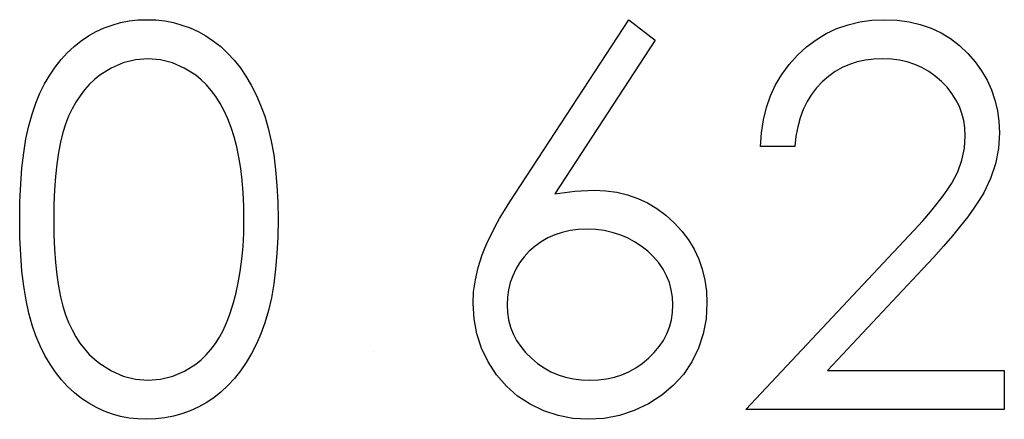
# Model space of a CAD drawing. Header units: inches. Extents: x 220 to 877, y 4 to 174.
# Tile 184 of 256: x 259.963 to 260.32, y 158.207 to 158.352. Entities that reach past the tile are written whole.
import ezdxf

# ---------------------------------------------------------------- set-up
doc = ezdxf.new("R2010")
doc.units = ezdxf.units.IN
doc.header["$LTSCALE"] = 0.5
doc.header["$MEASUREMENT"] = 0
doc.layers.add('SID-M-D', color=42, linetype='Continuous')

msp = doc.modelspace()

# ---------------------------------------------------------------- linework, layer by layer
at = {"layer": 'SID-M-D', "linetype": 'Continuous'}
for p, q in [((259.99648, 158.35037), (259.99949, 158.35122)), ((259.99949, 158.35122), (260.00258, 158.35183)), ((260.00258, 158.35183), (260.00573, 158.35219)), ((260.00573, 158.35219), (260.00898, 158.3523)), ((260.00898, 158.3523), (260.01227, 158.35219)), ((260.01227, 158.35219), (260.0155, 158.35183)), ((260.0155, 158.35183), (260.01862, 158.35122)), ((260.01862, 158.35122), (260.02168, 158.35037)), ((260.14261, 158.28942), (260.18374, 158.3523)), ((260.18374, 158.3523), (260.19326, 158.34482)), ((260.26313, 158.35048), (260.26735, 158.3515)), ((260.26735, 158.3515), (260.27177, 158.3521)), ((260.27177, 158.3521), (260.27638, 158.3523)), ((260.27638, 158.3523), (260.2809, 158.3521)), ((260.2809, 158.3521), (260.28524, 158.35152)), ((260.28524, 158.35152), (260.28932, 158.35059)), ((259.9879, 158.34639), (259.99068, 158.34796)), ((259.99068, 158.34796), (259.99353, 158.34929)), ((259.99353, 158.34929), (259.99648, 158.35037)), ((260.02168, 158.35037), (260.02466, 158.34929)), ((260.02466, 158.34929), (260.02756, 158.34796)), ((260.02756, 158.34796), (260.0304, 158.34639)), ((260.25523, 158.34725), (260.25907, 158.34907)), ((260.25907, 158.34907), (260.26313, 158.35048)), ((260.28932, 158.35059), (260.29321, 158.34926)), ((260.29321, 158.34926), (260.29686, 158.34752)), ((260.29686, 158.34752), (260.30028, 158.34542)), ((259.9826, 158.34255), (259.98519, 158.3446)), ((259.98519, 158.3446), (259.9879, 158.34639)), ((260.0304, 158.34639), (260.03314, 158.34457)), ((260.03314, 158.34457), (260.03576, 158.34253)), ((260.19326, 158.34482), (260.15685, 158.28914)), ((260.24806, 158.34242), (260.25156, 158.34504)), ((260.25156, 158.34504), (260.25523, 158.34725)), ((260.30028, 158.34542), (260.30351, 158.34297)), ((259.9779, 158.33783), (259.98017, 158.34032)), ((259.98017, 158.34032), (259.9826, 158.34255)), ((260.03576, 158.34253), (260.03827, 158.34021)), ((260.03827, 158.34021), (260.04062, 158.33767)), ((260.24477, 158.33938), (260.24806, 158.34242)), ((260.30351, 158.34297), (260.30649, 158.3401)), ((259.97578, 158.33513), (259.9779, 158.33783)), ((260.0004, 158.33667), (259.99612, 158.33477)), ((260.00484, 158.33778), (260.0004, 158.33667)), ((260.0094, 158.33816), (260.00484, 158.33778)), ((260.0139, 158.33778), (260.0094, 158.33816)), ((260.01829, 158.33667), (260.0139, 158.33778)), ((260.02254, 158.33477), (260.01829, 158.33667)), ((260.04062, 158.33767), (260.04283, 158.33491)), ((260.24176, 158.33604), (260.24477, 158.33938)), ((260.26647, 158.33698), (260.26365, 158.33607)), ((260.26942, 158.33764), (260.26647, 158.33698)), ((260.27251, 158.33803), (260.26942, 158.33764)), ((260.27574, 158.33816), (260.27251, 158.33803)), ((260.27883, 158.33803), (260.27574, 158.33816)), ((260.28179, 158.33764), (260.27883, 158.33803)), ((260.2846, 158.33701), (260.28179, 158.33764)), ((260.28734, 158.33609), (260.2846, 158.33701)), ((260.30649, 158.3401), (260.3092, 158.33698)), ((260.3092, 158.33698), (260.31152, 158.33372)), ((259.97379, 158.33217), (259.97578, 158.33513)), ((259.99612, 158.33477), (259.99195, 158.33215)), ((260.02671, 158.33215), (260.02254, 158.33477)), ((260.04283, 158.33491), (260.0449, 158.33187)), ((260.23914, 158.33248), (260.24176, 158.33604)), ((260.25843, 158.33347), (260.25603, 158.33176)), ((260.26097, 158.33491), (260.25843, 158.33347)), ((260.26365, 158.33607), (260.26097, 158.33491)), ((260.28993, 158.33494), (260.28734, 158.33609)), ((260.29239, 158.33353), (260.28993, 158.33494)), ((260.29473, 158.33184), (260.29239, 158.33353)), ((260.31152, 158.33372), (260.3135, 158.33033)), ((259.97194, 158.32903), (259.97379, 158.33217)), ((259.98997, 158.33057), (259.98812, 158.32881)), ((259.99195, 158.33215), (259.98997, 158.33057)), ((260.02869, 158.33055), (260.02671, 158.33215)), ((260.03057, 158.32872), (260.02869, 158.33055)), ((260.0449, 158.33187), (260.04683, 158.32861)), ((260.2369, 158.32867), (260.23914, 158.33248)), ((260.25377, 158.3298), (260.2517, 158.32762)), ((260.25603, 158.33176), (260.25377, 158.3298)), ((260.29697, 158.32991), (260.29473, 158.33184)), ((260.29901, 158.32779), (260.29697, 158.32991)), ((260.3135, 158.33033), (260.31513, 158.32682)), ((259.97026, 158.32563), (259.97194, 158.32903)), ((259.98638, 158.32685), (259.98478, 158.32472)), ((259.98812, 158.32881), (259.98638, 158.32685)), ((260.03236, 158.32668), (260.03057, 158.32872)), ((260.03402, 158.32442), (260.03236, 158.32668)), ((260.04683, 158.32861), (260.04859, 158.32511)), ((260.23505, 158.32467), (260.2369, 158.32867)), ((260.2517, 158.32762), (260.24988, 158.32522)), ((260.30075, 158.32558), (260.29901, 158.32779)), ((260.31513, 158.32682), (260.31637, 158.32315)), ((259.96874, 158.32202), (259.97026, 158.32563)), ((259.98329, 158.32243), (259.98191, 158.31995)), ((259.98478, 158.32472), (259.98329, 158.32243)), ((260.03557, 158.32193), (260.03402, 158.32442)), ((260.04859, 158.32511), (260.05025, 158.32135)), ((260.23356, 158.32042), (260.23505, 158.32467)), ((260.24828, 158.3226), (260.2469, 158.31978)), ((260.24988, 158.32522), (260.24828, 158.3226)), ((260.30224, 158.32329), (260.30075, 158.32558)), ((260.30348, 158.32086), (260.30224, 158.32329)), ((260.31637, 158.32315), (260.31728, 158.31934)), ((259.96739, 158.3181), (259.96874, 158.32202)), ((259.98191, 158.31995), (259.98066, 158.3173)), ((260.037, 158.31923), (260.03557, 158.32193)), ((260.03833, 158.31633), (260.037, 158.31923)), ((260.05025, 158.32135), (260.05171, 158.31732)), ((260.23249, 158.31597), (260.23356, 158.32042)), ((260.2469, 158.31978), (260.24576, 158.31674)), ((260.30442, 158.31835), (260.30348, 158.32086)), ((260.31728, 158.31934), (260.31781, 158.31542)), ((259.9662, 158.31379), (259.96739, 158.3181)), ((259.98066, 158.3173), (259.97953, 158.31445)), ((260.03954, 158.31318), (260.03833, 158.31633)), ((260.05171, 158.31732), (260.05301, 158.31296)), ((260.23177, 158.31128), (260.23249, 158.31597)), ((260.24576, 158.31674), (260.24488, 158.31349)), ((260.30508, 158.31575), (260.30442, 158.31835)), ((260.3055, 158.31305), (260.30508, 158.31575)), ((260.31781, 158.31542), (260.318, 158.31133)), ((259.96518, 158.3091), (259.9662, 158.31379)), ((259.97953, 158.31445), (259.97854, 158.31136)), ((260.04062, 158.30982), (260.03954, 158.31318)), ((260.05301, 158.31296), (260.05409, 158.30827)), ((260.24488, 158.31349), (260.24422, 158.31004)), ((260.30564, 158.31023), (260.3055, 158.31305)), ((259.96438, 158.30402), (259.96518, 158.3091)), ((259.97854, 158.31136), (259.97768, 158.30791)), ((260.04158, 158.30623), (260.04062, 158.30982)), ((260.05409, 158.30827), (260.05497, 158.30325)), ((260.23144, 158.30637), (260.23177, 158.31128)), ((260.24422, 158.31004), (260.2438, 158.30637)), ((260.30533, 158.30576), (260.30564, 158.31023)), ((260.318, 158.31133), (260.31764, 158.30559)), ((259.97768, 158.30791), (259.97694, 158.30413)), ((260.04236, 158.30242), (260.04158, 158.30623)), ((260.2438, 158.30637), (260.23144, 158.30637)), ((260.30442, 158.30142), (260.30533, 158.30576)), ((260.31764, 158.30559), (260.31657, 158.30004)), ((259.96374, 158.29855), (259.96438, 158.30402)), ((259.97694, 158.30413), (259.97636, 158.29996)), ((260.04302, 158.29836), (260.04236, 158.30242)), ((260.05497, 158.30325), (260.05566, 158.29789)), ((260.30288, 158.29717), (260.30442, 158.30142)), ((259.96327, 158.29267), (259.96374, 158.29855)), ((259.97636, 158.29996), (259.97589, 158.29546)), ((260.04352, 158.29408), (260.04302, 158.29836)), ((260.05566, 158.29789), (260.05616, 158.29218)), ((260.31657, 158.30004), (260.3148, 158.29469)), ((259.97589, 158.29546), (259.97556, 158.29063)), ((260.0439, 158.28958), (260.04352, 158.29408)), ((260.30072, 158.29303), (260.30288, 158.29717)), ((260.3148, 158.29469), (260.31229, 158.2895)), ((259.963, 158.28644), (259.96327, 158.29267)), ((259.97556, 158.29063), (259.97534, 158.28542)), ((260.05616, 158.29218), (260.05643, 158.28616)), ((260.16414, 158.29014), (260.17113, 158.29047)), ((260.17113, 158.29047), (260.17532, 158.29027)), ((260.17532, 158.29027), (260.17935, 158.28972)), ((260.29758, 158.2884), (260.29932, 158.29085)), ((260.29932, 158.29085), (260.30072, 158.29303)), ((260.0441, 158.28484), (260.0439, 158.28958)), ((260.14054, 158.28622), (260.14261, 158.28942)), ((260.15685, 158.28914), (260.16414, 158.29014)), ((260.17935, 158.28972), (260.18322, 158.28881)), ((260.18322, 158.28881), (260.18691, 158.28751)), ((260.18691, 158.28751), (260.19045, 158.28586)), ((260.29545, 158.28569), (260.29758, 158.2884)), ((260.31069, 158.28685), (260.30876, 158.28395)), ((260.31229, 158.2895), (260.31069, 158.28685)), ((259.96291, 158.27981), (259.963, 158.28644)), ((259.97534, 158.28542), (259.97528, 158.27987)), ((260.04418, 158.27987), (260.0441, 158.28484)), ((260.05643, 158.28616), (260.05654, 158.27981)), ((260.13687, 158.28017), (260.13861, 158.28312)), ((260.13861, 158.28312), (260.14054, 158.28622)), ((260.19045, 158.28586), (260.19384, 158.28384)), ((260.19384, 158.28384), (260.19705, 158.28144)), ((260.29299, 158.28268), (260.29545, 158.28569)), ((260.30876, 158.28395), (260.30649, 158.28083)), ((259.963, 158.27324), (259.96291, 158.27981)), ((259.97528, 158.27987), (259.97534, 158.27435)), ((260.0441, 158.2749), (260.04418, 158.27987)), ((260.05654, 158.27981), (260.05643, 158.27349)), ((260.13527, 158.2773), (260.13687, 158.28017)), ((260.19705, 158.28144), (260.20011, 158.27868)), ((260.29018, 158.27943), (260.29299, 158.28268)), ((260.30649, 158.28083), (260.3039, 158.27752)), ((260.13386, 158.27457), (260.13527, 158.2773)), ((260.16538, 158.2762), (260.1624, 158.27584)), ((260.16853, 158.27633), (260.16538, 158.2762)), ((260.17171, 158.2762), (260.16853, 158.27633)), ((260.17474, 158.27584), (260.17171, 158.2762)), ((260.20011, 158.27868), (260.2029, 158.27564)), ((260.287, 158.27589), (260.29018, 158.27943)), ((260.3039, 158.27752), (260.30094, 158.27393)), ((259.96327, 158.26703), (259.963, 158.27324)), ((259.97534, 158.27435), (259.97556, 158.26916)), ((260.04385, 158.2701), (260.0441, 158.2749)), ((260.05643, 158.27349), (260.05616, 158.2675)), ((260.13259, 158.27197), (260.13386, 158.27457)), ((260.15432, 158.27321), (260.15194, 158.27183)), ((260.15685, 158.27435), (260.15432, 158.27321)), ((260.15956, 158.2752), (260.15685, 158.27435)), ((260.1624, 158.27584), (260.15956, 158.2752)), ((260.17767, 158.2752), (260.17474, 158.27584)), ((260.18048, 158.27435), (260.17767, 158.2752)), ((260.18316, 158.27321), (260.18048, 158.27435)), ((260.18573, 158.27183), (260.18316, 158.27321)), ((260.2029, 158.27564), (260.20533, 158.27244)), ((260.20533, 158.27244), (260.20737, 158.26907)), ((260.28347, 158.27208), (260.287, 158.27589)), ((260.30094, 158.27393), (260.29769, 158.27015)), ((259.97556, 158.26916), (259.97589, 158.2643)), ((260.04343, 158.26549), (260.04385, 158.2701)), ((260.13058, 158.26709), (260.13152, 158.26946)), ((260.13152, 158.26946), (260.13259, 158.27197)), ((260.14971, 158.27021), (260.14761, 158.26833)), ((260.15194, 158.27183), (260.14971, 158.27021)), ((260.18818, 158.27021), (260.18573, 158.27183)), ((260.19053, 158.26833), (260.18818, 158.27021)), ((260.20737, 158.26907), (260.20902, 158.26554)), ((260.27958, 158.268), (260.28347, 158.27208)), ((260.29769, 158.27015), (260.29407, 158.26615)), ((259.96374, 158.26118), (259.96327, 158.26703)), ((260.04288, 158.26107), (260.04343, 158.26549)), ((260.05616, 158.2675), (260.05566, 158.26181)), ((260.12911, 158.2625), (260.13058, 158.26709)), ((260.14573, 158.26629), (260.1441, 158.26411)), ((260.14761, 158.26833), (260.14573, 158.26629)), ((260.19266, 158.26629), (260.19053, 158.26833)), ((260.19451, 158.26411), (260.19266, 158.26629)), ((260.20902, 158.26554), (260.21032, 158.26181)), ((260.22614, 158.21097), (260.27958, 158.268)), ((260.29407, 158.26615), (260.29012, 158.2619)), ((259.97589, 158.2643), (259.97633, 158.25983)), ((260.05566, 158.26181), (260.055, 158.25649)), ((260.12806, 158.25803), (260.12911, 158.2625)), ((260.14272, 158.26184), (260.14159, 158.25947)), ((260.1441, 158.26411), (260.14272, 158.26184)), ((260.19608, 158.26184), (260.19451, 158.26411)), ((260.19738, 158.25947), (260.19608, 158.26184)), ((260.21032, 158.26181), (260.21126, 158.25792)), ((260.29012, 158.2619), (260.25565, 158.2251)), ((259.96441, 158.25574), (259.96374, 158.26118)), ((259.97633, 158.25983), (259.97694, 158.25569)), ((260.04214, 158.25685), (260.04288, 158.26107)), ((260.14159, 158.25947), (260.14071, 158.25698)), ((260.19837, 158.25698), (260.19738, 158.25947)), ((259.96523, 158.25066), (259.96441, 158.25574)), ((259.97694, 158.25569), (259.97765, 158.25188)), ((260.04125, 158.25279), (260.04214, 158.25685)), ((260.055, 158.25649), (260.05412, 158.25149)), ((260.12743, 158.25364), (260.12806, 158.25803)), ((260.14071, 158.25698), (260.14007, 158.25439)), ((260.19906, 158.25439), (260.19837, 158.25698)), ((260.21126, 158.25792), (260.21181, 158.25386)), ((259.97765, 158.25188), (259.97851, 158.24843)), ((260.04018, 158.24892), (260.04125, 158.25279)), ((260.05412, 158.25149), (260.05304, 158.24683)), ((260.12721, 158.24939), (260.12743, 158.25364)), ((260.13971, 158.25171), (260.13958, 158.2489)), ((260.14007, 158.25439), (260.13971, 158.25171)), ((260.1995, 158.25171), (260.19906, 158.25439)), ((260.19964, 158.2489), (260.1995, 158.25171)), ((260.21181, 158.25386), (260.21201, 158.24964)), ((259.96623, 158.24594), (259.96523, 158.25066)), ((259.97851, 158.24843), (259.9795, 158.24534)), ((260.03896, 158.24522), (260.04018, 158.24892)), ((260.12757, 158.24384), (260.12721, 158.24939)), ((260.13958, 158.2489), (260.13971, 158.24611)), ((260.1995, 158.24611), (260.19964, 158.2489)), ((260.21201, 158.24964), (260.21167, 158.24387)), ((259.96744, 158.24161), (259.96623, 158.24594)), ((259.9795, 158.24534), (259.98064, 158.24249)), ((260.03786, 158.24235), (260.03896, 158.24522)), ((260.05304, 158.24683), (260.0518, 158.24246)), ((260.12859, 158.23846), (260.12757, 158.24384)), ((260.13971, 158.24611), (260.14013, 158.24346)), ((260.19909, 158.24346), (260.1995, 158.24611)), ((260.21167, 158.24387), (260.21063, 158.23838)), ((259.96882, 158.23766), (259.96744, 158.24161)), ((259.98064, 158.24249), (259.98188, 158.23984)), ((260.03664, 158.23968), (260.03786, 158.24235)), ((260.0518, 158.24246), (260.05033, 158.23846)), ((260.14013, 158.24346), (260.14082, 158.24086)), ((260.14082, 158.24086), (260.14178, 158.23841)), ((260.19743, 158.23841), (260.1984, 158.24086)), ((260.1984, 158.24086), (260.19909, 158.24346)), ((259.97037, 158.23402), (259.96882, 158.23766)), ((259.98188, 158.23984), (259.98323, 158.23736)), ((259.98323, 158.23736), (259.98472, 158.23507)), ((260.03383, 158.23487), (260.03529, 158.23716)), ((260.03529, 158.23716), (260.03664, 158.23968)), ((260.05033, 158.23846), (260.04871, 158.23474)), ((260.13033, 158.23327), (260.12859, 158.23846)), ((260.14178, 158.23841), (260.143, 158.23603)), ((260.19619, 158.23603), (260.19743, 158.23841)), ((260.21063, 158.23838), (260.20891, 158.23319)), ((259.97208, 158.2306), (259.97037, 158.23402)), ((259.98472, 158.23507), (259.98635, 158.23294)), ((260.03223, 158.23275), (260.03383, 158.23487)), ((260.04871, 158.23474), (260.04694, 158.23126)), ((260.13273, 158.22822), (260.13033, 158.23327)), ((260.143, 158.23603), (260.14452, 158.2338)), ((260.14452, 158.2338), (260.14628, 158.23162)), ((260.1929, 158.23162), (260.1947, 158.2338)), ((260.1947, 158.2338), (260.19619, 158.23603)), ((260.20891, 158.23319), (260.20649, 158.22825)), ((259.97393, 158.22742), (259.97208, 158.2306)), ((259.98635, 158.23294), (259.98809, 158.23098)), ((259.98809, 158.23098), (259.98997, 158.22921)), ((260.02869, 158.22905), (260.03051, 158.23079)), ((260.03051, 158.23079), (260.03223, 158.23275)), ((260.04694, 158.23126), (260.04503, 158.228)), ((260.09099, 158.23217), (260.09099, 158.23217)), ((260.14628, 158.23162), (260.14835, 158.22957)), ((260.14835, 158.22957), (260.15062, 158.2277)), ((260.18857, 158.2277), (260.19083, 158.22957)), ((260.19083, 158.22957), (260.1929, 158.23162)), ((259.97592, 158.22449), (259.97393, 158.22742)), ((259.98997, 158.22921), (259.99195, 158.22761)), ((259.99195, 158.22761), (259.99615, 158.22496)), ((260.02262, 158.22488), (260.02673, 158.22748)), ((260.02673, 158.22748), (260.02869, 158.22905)), ((260.04503, 158.228), (260.04296, 158.22496)), ((260.13574, 158.22356), (260.13273, 158.22822)), ((260.15062, 158.2277), (260.15299, 158.22607)), ((260.15299, 158.22607), (260.15547, 158.22469)), ((260.18374, 158.22469), (260.18622, 158.22607)), ((260.18622, 158.22607), (260.18857, 158.2277)), ((260.20649, 158.22825), (260.20345, 158.22372)), ((259.97804, 158.22176), (259.97592, 158.22449)), ((259.99615, 158.22496), (260.00045, 158.22309)), ((260.00045, 158.22309), (260.00487, 158.22196)), ((260.01395, 158.22193), (260.01837, 158.22306)), ((260.01837, 158.22306), (260.02262, 158.22488)), ((260.04296, 158.22496), (260.04076, 158.22218)), ((260.1393, 158.21944), (260.13574, 158.22356)), ((260.15547, 158.22469), (260.15807, 158.22358)), ((260.15807, 158.22358), (260.16077, 158.2227)), ((260.16077, 158.2227), (260.16362, 158.22207)), ((260.1756, 158.22207), (260.17844, 158.2227)), ((260.17844, 158.2227), (260.18115, 158.22358)), ((260.18115, 158.22358), (260.18374, 158.22469)), ((260.20345, 158.22372), (260.19981, 158.21969)), ((260.25565, 158.2251), (260.31977, 158.2251)), ((260.31977, 158.2251), (260.31977, 158.21097)), ((259.9803, 158.21928), (259.97804, 158.22176)), ((259.98273, 158.21704), (259.9803, 158.21928)), ((260.00487, 158.22196), (260.0094, 158.22157)), ((260.0094, 158.22157), (260.01395, 158.22193)), ((260.03838, 158.21964), (260.03587, 158.21732)), ((260.04076, 158.22218), (260.03838, 158.21964)), ((260.14336, 158.21588), (260.1393, 158.21944)), ((260.16362, 158.22207), (260.16654, 158.22171)), ((260.16654, 158.22171), (260.16961, 158.22157)), ((260.16961, 158.22157), (260.17267, 158.22171)), ((260.17267, 158.22171), (260.1756, 158.22207)), ((260.19981, 158.21969), (260.19561, 158.21613)), ((259.9853, 158.21503), (259.98273, 158.21704)), ((260.03322, 158.21525), (260.03046, 158.21343)), ((260.03587, 158.21732), (260.03322, 158.21525)), ((260.14794, 158.21287), (260.14336, 158.21588)), ((260.19561, 158.21613), (260.19081, 158.21307)), ((259.98798, 158.21326), (259.9853, 158.21503)), ((259.99074, 158.21171), (259.98798, 158.21326)), ((259.99358, 158.21039), (259.99074, 158.21171)), ((260.02762, 158.21182), (260.02469, 158.2105)), ((260.03046, 158.21343), (260.02762, 158.21182)), ((260.15288, 158.2105), (260.14794, 158.21287)), ((260.19081, 158.21307), (260.18564, 158.21061)), ((259.99651, 158.20934), (259.99358, 158.21039)), ((259.99949, 158.20851), (259.99651, 158.20934)), ((260.00258, 158.20791), (259.99949, 158.20851)), ((260.01865, 158.20854), (260.0155, 158.20793)), ((260.02171, 158.2094), (260.01865, 158.20854)), ((260.02469, 158.2105), (260.02171, 158.2094)), ((260.15804, 158.20879), (260.15288, 158.2105)), ((260.1634, 158.20777), (260.15804, 158.20879)), ((260.18026, 158.20884), (260.17471, 158.20779)), ((260.18564, 158.21061), (260.18026, 158.20884)), ((260.31977, 158.21097), (260.22614, 158.21097)), ((260.00573, 158.20755), (260.00258, 158.20791)), ((260.00898, 158.20744), (260.00573, 158.20755)), ((260.01227, 158.20755), (260.00898, 158.20744)), ((260.0155, 158.20793), (260.01227, 158.20755)), ((260.16895, 158.20744), (260.1634, 158.20777)), ((260.17471, 158.20779), (260.16895, 158.20744))]:
    msp.add_line(p, q, dxfattribs=at)

doc.saveas('drawing.dxf')
